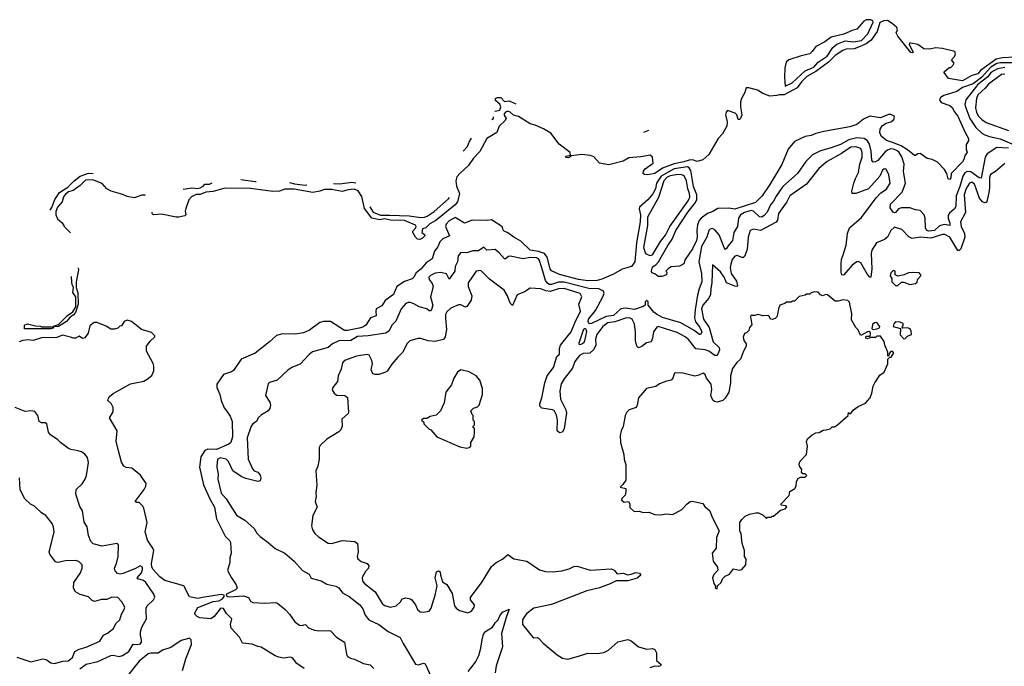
# Model space of a CAD drawing. Extents: x 2206940 to 2356632, y 511582 to 673215.
# Tile 46 of 228: x 2239019 to 2247400, y 576770 to 582276. Entities that reach past the tile are written whole.
import ezdxf

# ---------------------------------------------------------------- set-up
doc = ezdxf.new("R2010")
doc.units = 0

msp = doc.modelspace()

# ---------------------------------------------------------------- linework, layer by layer
at = {"layer": '0CON10XD'}
for points in [[(2247595, 581962.8), (2247385, 581952.6), (2247329.7, 581940.3), (2247197.4, 581842.6), (2247175, 581816.2), (2247125, 581800), (2247045, 581756), (2246926, 581775), (2246887.5, 581825), (2246888.3, 581831.7), (2246931.7, 581868.3), (2246945, 581870), (2246967.5, 581895), (2246972.5, 581905), (2246950, 581935), (2246980, 581965), (2246983.3, 581986.7), (2246977.5, 582005), (2246875, 582031.8), (2246815, 582035.3), (2246765, 582025.9), (2246715, 582028.5), (2246665, 582064.6), (2246603.5, 582076.5), (2246593.3, 582075), (2246588.8, 582065), (2246620, 582005), (2246620, 581995), (2246605, 581996.7), (2246492.5, 582135), (2246480, 582165), (2246489.5, 582190.5), (2246485, 582210), (2246445.6, 582245), (2246405, 582267.9), (2246375, 582266.7), (2246339.2, 582250.8), (2246317.1, 582175), (2246267.2, 582102.8), (2246225, 582070), (2246159, 582041), (2246123.2, 582026.8), (2246055, 582025.3), (2246025, 582014.6), (2245959.8, 581970.2), (2245905, 581913.8), (2245795, 581835.6), (2245718.2, 581791.8), (2245673.8, 581746.2), (2245635.8, 581695), (2245525, 581636), (2245485, 581637.5), (2245465, 581630), (2245405, 581624.2), (2245345, 581648.5), (2245300, 581675), (2245225, 581697.1), (2245203.8, 581695), (2245191.3, 581655), (2245162.3, 581605), (2245154.7, 581575.3), (2245153.8, 581533.8), (2245166.9, 581465), (2245155.7, 581435), (2245145, 581426.7), (2245135, 581427.5), (2245122.9, 581465), (2245110.2, 581480.2), (2245045, 581502.2), (2245032, 581488), (2245026.6, 581465), (2245042.1, 581405), (2245039.2, 581370.8), (2245001.1, 581305), (2244964.5, 581265.5), (2244885, 581129.6), (2244835, 581082.7), (2244785, 581069.7), (2244745, 581081.5), (2244719, 581081), (2244672.9, 581065), (2244590.4, 581049.6), (2244489.3, 581010.7), (2244425, 580966.9), (2244365, 580956.2), (2244337, 580957), (2244327.5, 580965), (2244328.8, 580985), (2244342, 581005), (2244410, 581055), (2244406.7, 581105), (2244385, 581123.8), (2244305, 581108.5), (2244205, 581100), (2244155, 581070.5), (2244035, 581040.3), (2243955.6, 581055), (2243907.4, 581107.4), (2243879.1, 581120.9), (2243803.1, 581126.9), (2243712.5, 581117.5), (2243702.5, 581105), (2243685, 581100), (2243662.5, 581105), (2243670, 581115), (2243707.5, 581122.5), (2243704.2, 581145), (2243611.1, 581215), (2243538.9, 581308.9), (2243477.4, 581347.4), (2243407.6, 581377.6), (2243365, 581389.1), (2243265, 581450.5), (2243222.2, 581462.2), (2243195, 581490), (2243175, 581496), (2243155, 581488.5), (2243141.8, 581475), (2243141.8, 581461.8), (2243159.4, 581435), (2243148.2, 581415), (2243100.8, 581369.2), (2243081.2, 581315), (2242994.7, 581265.3), (2242935.5, 581154.5), (2242883.2, 581096.8), (2242838.7, 581035), (2242769.8, 580970.2), (2242741, 580939), (2242730.6, 580905), (2242737.9, 580857.9), (2242761.6, 580795), (2242745, 580723.9), (2242725, 580698.7), (2242561.5, 580565), (2242511.5, 580538.5), (2242475, 580502.5), (2242447.5, 580495), (2242442, 580465), (2242465, 580446.7), (2242467.1, 580435), (2242448, 580415), (2242425, 580405.6), (2242405, 580408.6), (2242387.5, 580425), (2242366, 580465), (2242366.2, 580475), (2242390, 580505), (2242393.3, 580515), (2242387, 580527), (2242295, 580567.1), (2242175, 580570), (2242125, 580579.2), (2242085, 580572.5), (2242016.7, 580585), (2241955, 580668.8), (2241931.4, 580771.4), (2241899.4, 580819.4), (2241865, 580832.1), (2241815, 580828.6), (2241785, 580819.2), (2241765, 580813.6), (2241675, 580830), (2241615, 580831.5), (2241575, 580814.6), (2241515, 580805.8), (2241355, 580833.2), (2241277.2, 580832.8), (2241230, 580815), (2241175, 580813.8), (2240985, 580840), (2240765, 580841.4), (2240665, 580813.8), (2240605, 580808.6), (2240555, 580788.6), (2240522.1, 580787.9), (2240480.9, 580769.1), (2240458.9, 580741.1), (2240432.2, 580667.8), (2240428.1, 580645), (2240433.3, 580615), (2240423.9, 580606.1), (2240375, 580594.6), (2240350, 580595), (2240225, 580619.2), (2240160, 580615), (2240149.3, 580619.3), (2240147.7, 580632.3), (2240147.8, 580636.7)], [(2245535, 581710), (2245595, 581737.5), (2245705, 581841.4), (2245778.2, 581871.8), (2245816.2, 581915), (2245891.2, 581965), (2245940.9, 582039.1), (2245975, 582068.6), (2246045, 582094.6), (2246115, 582088.5), (2246185, 582099.1), (2246238.5, 582155), (2246284.2, 582255), (2246282, 582265), (2246264, 582274), (2246225, 582276.1), (2246205, 582264), (2246145.4, 582194.6), (2246106, 582185), (2246035, 582151.9), (2245925, 582127.4), (2245872.1, 582087.9), (2245795, 582047.1), (2245765.9, 582004.1), (2245745, 581985.3), (2245672.2, 581967.8), (2245565, 581934.2), (2245542.5, 581915), (2245531.8, 581865), (2245528, 581788), (2245535, 581710)], [(2247487.8, 581907.8), (2247365, 581908.8), (2247335, 581902.1), (2247285, 581871), (2247205, 581783.8), (2247135, 581729.3), (2247045, 581697.7), (2246995, 581664.1), (2246885, 581630), (2246857.4, 581612.6), (2246848.6, 581595), (2246862.2, 581572.2), (2246935, 581545.4), (2246959.5, 581525), (2246973.6, 581493.6), (2247005, 581454.3), (2247066.5, 581316.5), (2247096.5, 581265), (2247094.3, 581245.7), (2247076.1, 581213.9), (2247076, 581175), (2247083, 581147), (2247064.2, 581115.8), (2247055.6, 581085), (2247043.5, 581065), (2246947.5, 580965), (2246945, 580930), (2246935, 580916.7), (2246922.3, 580922.3), (2246910, 580965), (2246890.2, 581000.2), (2246832.3, 581062.3), (2246785, 581084.5), (2246744.6, 581094.6), (2246685, 581135.8), (2246665, 581133.8), (2246645, 581118.8), (2246635, 581120), (2246576.8, 581166.7), (2246521.4, 581201.4), (2246449.5, 581229.5)], [(2247405, 581869.9), (2247342, 581858), (2247285, 581826.2), (2247259.9, 581790.1), (2247175.9, 581725), (2247071.2, 581595), (2247064.7, 581555.3), (2247072.2, 581525), (2247107.1, 581435), (2247156.8, 581356.8), (2247210.1, 581310.1), (2247235, 581296.1), (2247275, 581281.4), (2247365, 581262.9), (2247465, 581219.3)], [(2247405, 581813), (2247375, 581809.1), (2247265, 581726.6), (2247235, 581689), (2247175, 581636.3), (2247163.5, 581605), (2247154.1, 581525), (2247162.8, 581485), (2247179.8, 581455), (2247208.4, 581425), (2247245, 581401.1), (2247435, 581331.6)], [(2243063.3, 581497.8), (2243065, 581497.5), (2243105, 581506), (2243114.3, 581534.3), (2243105.6, 581555.6), (2243069.2, 581589.2), (2243069.2, 581605), (2243085.5, 581614.5), (2243115, 581612.9), (2243145, 581578.8), (2243185, 581583.8), (2243243.2, 581558.2)], [(2246449.5, 581229.5), (2246397.6, 581247.6), (2246351.2, 581285), (2246339.4, 581315), (2246342.9, 581345), (2246364.3, 581375.7), (2246395, 581393.8), (2246435, 581406), (2246458.8, 581425), (2246466, 581445), (2246463.3, 581455), (2246435, 581468.8), (2246415, 581467.5), (2246345, 581440), (2246255, 581455.8), (2246201.2, 581428.8), (2246144, 581385), (2246085, 581362.9), (2245865, 581323.5), (2245795, 581307.3), (2245755, 581289.1), (2245705, 581282.2), (2245615, 581237.8), (2245559.4, 581175), (2245506.5, 581043.5), (2245405, 580873.1), (2245340.4, 580775), (2245281.4, 580718.6), (2245105, 580663), (2245055, 580671.1), (2244962.8, 580667.2), (2244918.5, 580641.5), (2244873.1, 580626.9), (2244820, 580585), (2244801.8, 580565), (2244789.4, 580530.6), (2244782.6, 580485), (2244785.9, 580425), (2244778.8, 580395), (2244745, 580324), (2244684.4, 580235), (2244672.2, 580197.8), (2244635, 580177.5), (2244565, 580171.2), (2244541.2, 580158.8), (2244520, 580135), (2244527.5, 580125), (2244525, 580102.5), (2244485, 580090), (2244455, 580090), (2244425, 580112.5), (2244400.7, 580120.7), (2244396.2, 580135), (2244405, 580171.4), (2244435, 580188.1), (2244456.2, 580213.8), (2244536, 580354), (2244571.7, 580408.3), (2244605, 580479.7), (2244705, 580636.3), (2244771, 580719), (2244781.9, 580745), (2244783, 580785), (2244754.6, 580855), (2244731.4, 580991.3), (2244718.8, 581015), (2244703.9, 581023.9), (2244588.6, 581005), (2244479.4, 580945), (2244439.9, 580885), (2244430.9, 580835), (2244407.7, 580792.3), (2244365, 580741.7), (2244295, 580680), (2244292.5, 580665), (2244303.8, 580615), (2244301.9, 580555), (2244268.3, 580375), (2244256.1, 580215), (2244226.3, 580173.7), (2244147.2, 580152.8), (2244075, 580109.7), (2243975, 580065.6), (2243935.7, 580054.2), (2243855, 580053.8), (2243775, 580063), (2243615, 580106.9), (2243545, 580138.1), (2243533.9, 580155), (2243508.6, 580255), (2243485.4, 580285), (2243435, 580303.6), (2243365, 580313.5), (2243285, 580391.1), (2243225, 580424.5), (2243175, 580462.5), (2243144, 580475), (2243134.4, 580485), (2243128.1, 580508.1), (2243115, 580521.5), (2243035, 580571.2), (2243002.7, 580567.3), (2242870.4, 580569.6), (2242805, 580542.5), (2242725, 580592.3), (2242675, 580562.9), (2242649.1, 580535), (2242644.2, 580515), (2242677.1, 580435), (2242620.9, 580409.1), (2242595.7, 580384.3), (2242577.7, 580342.3), (2242549.3, 580305), (2242529.4, 580240.6), (2242478.4, 580205), (2242436, 580154), (2242395, 580120), (2242375.2, 580084.8), (2242359.6, 580070.4), (2242295, 580048.1), (2242230.6, 580005), (2242200.9, 579935), (2242130, 579885), (2242100.8, 579839.2), (2242054.7, 579815), (2242050.2, 579795), (2242054.5, 579755), (2242005, 579738), (2241964.7, 579675), (2241941.1, 579658.9), (2241909.6, 579650.4), (2241808.7, 579628.7), (2241785, 579629.5), (2241665, 579706), (2241605, 579707.1), (2241575, 579697.4), (2241485, 579633.3), (2241435, 579610.9), (2241365, 579597.6), (2241255, 579600.8), (2241205, 579587.8), (2241146.7, 579533.3), (2241023.2, 579436.8), (2240905, 579384.6), (2240839.6, 579290.4), (2240821.9, 579278.1), (2240755.4, 579254.6), (2240698.5, 579171.5), (2240696.5, 579145), (2240722.7, 579085), (2240733.4, 579033.4), (2240760.7, 578970.7), (2240778.5, 578945), (2240811.5, 578901.5), (2240826.8, 578855), (2240831.5, 578725), (2240815.3, 578674.7), (2240798.8, 578661.2), (2240695, 578617), (2240621.5, 578618.5), (2240595, 578608.8), (2240561.2, 578555), (2240549.6, 578465), (2240584.1, 578314.1), (2240637.1, 578197.1), (2240678.8, 578125), (2240693.8, 578025), (2240768.3, 577878.3), (2240805, 577842.9), (2240813.6, 577825), (2240820.6, 577735), (2240808.1, 577695), (2240808.8, 577655), (2240788.8, 577585), (2240823.2, 577523.2), (2240861.9, 577465), (2240869.4, 577435), (2240857.3, 577422.7), (2240780.6, 577385), (2240775.7, 577375), (2240784.2, 577365), (2240805, 577360.9), (2240925, 577369.6), (2240966.7, 577355), (2240985, 577323.8), (2241003.5, 577313.5), (2241105, 577307.8), (2241195, 577313.1), (2241215, 577306.9), (2241278.1, 577255), (2241316, 577215), (2241360.3, 577150.3), (2241400.3, 577120.3), (2241422.3, 577117.7), (2241445, 577126.2), (2241453.9, 577123.9), (2241478.3, 577098.3), (2241527.6, 577077.6), (2241565, 577071.8), (2241645, 577076.5), (2241665, 577071.4), (2241715, 577017.5), (2241783.3, 576975), (2241800, 576875), (2241808.8, 576855), (2241835, 576838.6), (2241869.8, 576829.8), (2241945, 576793.3), (2242001.9, 576781.9), (2242035, 576752.5)], [(2243036.9, 581425.2), (2243052.9, 581435), (2243051.8, 581449.6)], [(2244331.5, 581318.1), (2244373.8, 581336.6)], [(2246206.9, 581265), (2246145, 581269.6), (2246077.5, 581252.5), (2246005, 581214.3), (2245925, 581183.6), (2245835, 581158.9), (2245768.1, 581125), (2245710.7, 581069.3), (2245640, 580965), (2245514.7, 580855), (2245457.4, 580772.6), (2245435, 580729.6), (2245409.5, 580700.5), (2245381.7, 580638.3), (2245355, 580609.4), (2245335, 580596), (2245315, 580597.8), (2245266.1, 580645), (2245245, 580650.7), (2245187.5, 580635), (2245153.5, 580615), (2245136.6, 580585), (2245130, 580515), (2245098.2, 580465), (2245086.2, 580395), (2245048.3, 580351.7), (2245035, 580328), (2245025, 580318), (2245020.9, 580320.9), (2244973.5, 580443.5), (2244937.4, 580487.4), (2244915, 580497.7), (2244895, 580492.1), (2244885, 580481.9), (2244869.3, 580425), (2244823.3, 580345), (2244800.6, 580215), (2244822.3, 580115), (2244826.7, 580043.3), (2244801.8, 579985), (2244789.1, 579930.9), (2244767.5, 579805), (2244763.6, 579736.4), (2244772.9, 579702.9), (2244805, 579660.5), (2244823, 579625), (2244824.8, 579615), (2244815, 579596.7), (2244804.5, 579595), (2244759.9, 579629.9), (2244645.5, 579695), (2244490.9, 579740.9), (2244438.2, 579768.2), (2244416.2, 579786.2), (2244370, 579845), (2244369.2, 579875), (2244355, 579885.6), (2244342.5, 579875), (2244342.5, 579845), (2244327.3, 579832.7), (2244252.9, 579807.1), (2244175, 579819.8), (2244135, 579815.3), (2244075, 579758.3), (2244012.2, 579747.8), (2243885, 579688), (2243867.7, 579687.7), (2243858.2, 579705), (2243861.8, 579725), (2243919.1, 579800.9), (2243983.1, 579915), (2243993.5, 579945), (2243988.9, 579965), (2243950, 579985), (2243865, 579986.7), (2243655, 580042.1), (2243605, 580039.9), (2243545, 580021.6), (2243525, 580022.2), (2243507.9, 580035), (2243496.2, 580055), (2243471.2, 580135), (2243445, 580226.2), (2243435, 580240.2), (2243417.5, 580247.5), (2243365, 580251.7), (2243305, 580240), (2243195, 580262.6), (2243180.4, 580259.6), (2243155, 580239.2), (2243145, 580240.8), (2243101.2, 580291.2), (2243065, 580318.1), (2242995, 580314), (2242968.8, 580338.8), (2242925, 580309.1), (2242875, 580307.2), (2242825, 580290.2), (2242775, 580292.7), (2242750.5, 580265), (2242746.5, 580215), (2242726.9, 580175), (2242724.2, 580135), (2242675, 580067.5), (2242650.8, 580110.8), (2242604, 580124), (2242555, 580118.5), (2242515, 580098.8), (2242501.1, 580085), (2242505.6, 580065), (2242531.2, 580031.2), (2242539.5, 580005), (2242517.1, 579915), (2242535.8, 579845), (2242525, 579807.5), (2242515, 579797.5), (2242505, 579797.5), (2242485, 579813.3), (2242420.8, 579830.8), (2242375, 579857.5), (2242345, 579867.1), (2242325, 579869.4), (2242305, 579860), (2242267.5, 579815), (2242220.9, 579709.1), (2242187.8, 579675), (2242163.1, 579626.9), (2242135, 579606.7), (2241985, 579583.3), (2241895, 579578.8), (2241836.7, 579543.3), (2241735, 579540.5), (2241683, 579517), (2241645, 579484.3), (2241512.8, 579447.2), (2241484, 579425), (2241406.3, 579343.7), (2241342, 579318), (2241305, 579294.3), (2241212, 579208), (2241145, 579186), (2241134.2, 579175.8), (2241112, 579075), (2241149.5, 579019.5), (2241153.6, 578993.6), (2241148, 578965), (2241135.5, 578944.5), (2241077.3, 578912.7), (2241048.8, 578885), (2241034.2, 578855.8), (2241003.8, 578835), (2240988.8, 578815), (2240954.3, 578714.3), (2240964.4, 578535), (2241001.2, 578451.2), (2241015.9, 578435.9), (2241045, 578422.5), (2241065, 578396.7), (2241072, 578375), (2241065, 578350), (2241045, 578343.8), (2240945, 578369.2), (2240905, 578387.1), (2240833.8, 578435), (2240796.7, 578515), (2240777.5, 578535), (2240725, 578544.5), (2240707.1, 578535), (2240699.5, 578515), (2240697.8, 578465), (2240710, 578405), (2240704.5, 578365), (2240734.6, 578245), (2240777.1, 578195), (2240865, 578056.2), (2240934.5, 578014.5), (2241014.2, 577945), (2241036.9, 577905), (2241065, 577874.4), (2241135.4, 577825.4), (2241192.8, 577772.8), (2241275, 577734), (2241355, 577666.2), (2241427.5, 577585), (2241483.3, 577555), (2241501.2, 577521.2), (2241585, 577496.9), (2241635, 577470.6), (2241711.3, 577451.3), (2241735, 577439.2), (2241766.7, 577396.7), (2241822.5, 577365), (2241914, 577294), (2241939.3, 577259.3), (2241959.5, 577205), (2241991.9, 577165), (2242075, 577126.4), (2242155, 577066.7), (2242256.6, 577016.6), (2242284.4, 576965), (2242388.3, 576788.3), (2242415, 576782), (2242455, 576796), (2242470.5, 576790.5), (2242538, 576645)], [(2242793, 581155.7), (2242832.1, 581195), (2242845, 581232), (2242865.2, 581267)], [(2247435, 581181.9), (2247335, 581189), (2247255.5, 581134.5), (2247235.9, 581104.1), (2247202.1, 580927.9), (2247185, 580929.5), (2247115, 580979.2), (2247085, 580982.6), (2247065, 580972), (2247047.8, 580945), (2247022.2, 580855), (2246989.7, 580775), (2246987.6, 580685), (2246974.7, 580665), (2246932.4, 580627.6), (2246922.5, 580607.5), (2246921.9, 580585), (2246935.4, 580544.6), (2246935.6, 580525), (2246888.1, 580531.9), (2246849.5, 580520.5), (2246805, 580482.4), (2246755, 580476.6), (2246737.8, 580485), (2246727.9, 580505), (2246725.7, 580585.7), (2246718.8, 580615), (2246685, 580652), (2246645, 580657.1), (2246595, 580672.9), (2246525, 580674.5), (2246498.6, 580665), (2246474.5, 580635.5), (2246465, 580630.8), (2246455, 580635.8), (2246429.1, 580675), (2246432.7, 580705), (2246531.3, 580808.7), (2246558.5, 580885), (2246542.4, 580982.4), (2246546.6, 581045), (2246527, 581107), (2246505, 581144.7), (2246485, 581162.4), (2246457.5, 581175), (2246435, 581175.6), (2246405.3, 581165), (2246385, 581149.6), (2246323.6, 581076.4), (2246305, 581066.3), (2246283.9, 581063.9), (2246271.2, 581081.2), (2246265.8, 581155.8), (2246253.3, 581215), (2246234.9, 581244.9), (2246206.9, 581265)], [(2247405, 581051.2), (2247325, 580984), (2247282.8, 580957.2), (2247275, 580932.5), (2247274.3, 580845.7), (2247268, 580805), (2247251.5, 580728.5), (2247245, 580718.1), (2247235, 580715.5), (2247215, 580724.6), (2247188.9, 580755), (2247145, 580875.4), (2247125, 580891.6), (2247104.8, 580885.2), (2247075, 580837.5), (2247059.1, 580785), (2247068.3, 580635), (2247026.6, 580555), (2247033.3, 580515), (2247061.6, 580455), (2247064.7, 580425), (2247028.7, 580325), (2247015, 580310.7), (2247005, 580311.8), (2246935, 580422.9), (2246895, 580446.9), (2246875, 580446.4), (2246775, 580417.2), (2246686, 580424), (2246615, 580412.5), (2246588.4, 580428.4), (2246528.8, 580488.8), (2246465, 580508.9), (2246435, 580482.2), (2246405, 580423.6), (2246380.8, 580405), (2246311.6, 580375), (2246273.7, 580315), (2246266.8, 580285), (2246272.2, 580155), (2246265, 580083.8), (2246255, 580084), (2246235, 580105.6), (2246177.8, 580205), (2246155, 580216.9), (2246144, 580215), (2246105.5, 580184.5), (2246035, 580103.8), (2246025, 580100), (2246016.7, 580105), (2246010, 580125), (2246010, 580195), (2246014.6, 580235.4), (2246028.2, 580275), (2246053.5, 580356.5), (2246064.7, 580455.3), (2246081.2, 580505), (2246185, 580590.7), (2246310.1, 580759.9), (2246348.8, 580801.2), (2246396, 580834), (2246429.5, 580885), (2246415.8, 580955), (2246394, 581004), (2246377.5, 581005), (2246363.3, 580995), (2246341.5, 580945), (2246244.4, 580835), (2246135, 580795.4), (2246105.7, 580795.7), (2246101.8, 580815), (2246120.5, 580885), (2246133.5, 580925), (2246159.6, 580975), (2246169, 581045), (2246190, 581105), (2246191.2, 581145), (2246177.9, 581177.9), (2246135, 581194.4), (2246095, 581189.8), (2246015, 581136.1), (2245891, 581069), (2245821.3, 581008.7), (2245716.7, 580875), (2245574.5, 580775.5), (2245550, 580725), (2245476.7, 580625), (2245469.8, 580570.2), (2245458.9, 580551.1), (2245325, 580482.1), (2245265, 580492.4), (2245237.6, 580482.4), (2245220.5, 580425), (2245210.8, 580319.2), (2245189.8, 580260.2), (2245175, 580249.1), (2245125, 580267.2), (2245105, 580263.5), (2245084.3, 580235), (2245071, 580195), (2245065.7, 580165), (2245074.5, 580114.5), (2245120.9, 580050.9), (2245128.9, 580011.1), (2245124.7, 580005.3), (2245105, 580006.5), (2245036.1, 580035), (2245015.2, 580085), (2244985, 580127.9), (2244915, 580190), (2244911.6, 580038.4), (2244900.8, 579985), (2244898.5, 579935), (2244884.8, 579905), (2244833.7, 579845), (2244822, 579815), (2244839.3, 579725), (2244887.2, 579655), (2244922.6, 579532.6), (2244973.8, 579483.8), (2244975.2, 579465), (2244961.8, 579428.2), (2244952.2, 579417.8), (2244935, 579415.6), (2244885, 579452.5), (2244855, 579464.7), (2244775, 579474.7), (2244711.8, 579551.8), (2244684.8, 579574.8), (2244615, 579611.6), (2244455, 579664.4), (2244442.3, 579657.7), (2244413, 579617), (2244406.2, 579565), (2244395, 579534), (2244355, 579525.6), (2244315, 579493.1), (2244285, 579482), (2244272, 579495), (2244261.4, 579545), (2244260.9, 579615), (2244252.2, 579685), (2244233.5, 579725), (2244215, 579735.8), (2244185, 579737.2), (2244085.8, 579704.2), (2244025, 579695.6), (2243982.1, 579665), (2243932.4, 579595), (2243920, 579555), (2243922.7, 579505), (2243905, 579466.9), (2243872.7, 579437.2), (2243815, 579433.5), (2243785, 579415.8), (2243745.2, 579365), (2243725, 579307.9), (2243655, 579218.4), (2243629.3, 579175), (2243616.8, 579115), (2243622.7, 579045), (2243667.7, 578955), (2243674.8, 578925), (2243653.5, 578796.5), (2243640, 578765), (2243615, 578756.9), (2243594.4, 578774.4), (2243596.7, 578865), (2243587.6, 578907.6), (2243567.2, 578947.2), (2243554.2, 578954.2), (2243465, 578966.9), (2243446.4, 578985), (2243446.8, 579005), (2243464.5, 579055), (2243490, 579185), (2243508.6, 579245), (2243561.8, 579315), (2243591.4, 579408.6), (2243613, 579427), (2243613.8, 579475), (2243622.4, 579505), (2243713.1, 579616.9), (2243744.4, 579695.6), (2243792.9, 579795), (2243778.6, 579855), (2243802.9, 579915), (2243789.2, 579945), (2243655, 579988.6), (2243605, 579985.6), (2243535, 579962.9), (2243497.1, 579967.1), (2243455, 579984.4), (2243365, 579990.8), (2243315, 579958), (2243255, 579932), (2243215, 579841.2), (2243193.5, 579863.5), (2243172.7, 579925), (2243142.7, 579972.7), (2243017.6, 580067.6), (2242945, 580140), (2242904, 580135), (2242837.1, 580035), (2242837.8, 580005), (2242867.5, 579925), (2242861.7, 579888.3), (2242838.6, 579855), (2242826.2, 579833.8), (2242815, 579826.9), (2242775, 579846.9), (2242755, 579847.8), (2242689.4, 579820.6), (2242655, 579788.2), (2242644.8, 579765), (2242642.5, 579735), (2242651, 579639), (2242639.6, 579575), (2242627.6, 579552.4), (2242555.2, 579534.8), (2242495, 579540.4), (2242435, 579560.3), (2242407.1, 579562.9), (2242339.1, 579540.9), (2242315, 579516.2), (2242281.4, 579445), (2242236.9, 579403.1), (2242186.3, 579343.7), (2242146.2, 579283.8), (2242128.3, 579271.7), (2242075, 579254), (2242044.1, 579254.1), (2242025, 579261.2), (2242010.8, 579295), (2242021.2, 579348.8), (2242016.7, 579375), (2241995, 579419.2), (2241975.5, 579425.5), (2241885, 579411.8), (2241785, 579374.4), (2241765.6, 579355), (2241755, 579300), (2241729.4, 579245), (2241725.6, 579194.4), (2241683.8, 579145), (2241678.8, 579125), (2241696.1, 579096.1), (2241715, 579080), (2241786.1, 579076.1), (2241808.3, 579058.3), (2241819.2, 578935), (2241815, 578923.8), (2241762, 578875), (2241763.8, 578815), (2241753.3, 578785), (2241735, 578766.7), (2241635, 578703.3), (2241578.3, 578651.7), (2241567.7, 578632.3), (2241568, 578535), (2241556.8, 578473.2), (2241540, 578435), (2241547.1, 578315), (2241538.8, 578245), (2241543.3, 578215), (2241533.8, 578175), (2241550, 578125), (2241514, 578055), (2241504.2, 577965), (2241511.2, 577931.2), (2241530.5, 577900.5), (2241562.1, 577872.1), (2241645, 577820), (2241675, 577817.1), (2241765, 577841.5), (2241871.7, 577831.7), (2241895.6, 577815), (2241901.1, 577745), (2241891.9, 577705), (2241898.6, 577685), (2241925, 577662.9), (2241976.7, 577645), (2241990, 577625), (2241987.5, 577605), (2241963.5, 577576.5), (2241934.6, 577525.4), (2241938.6, 577495), (2241955, 577474.2), (2242044, 577404), (2242105, 577306), (2242125, 577288.6), (2242175, 577274.3), (2242224, 577286), (2242261.7, 577318.3), (2242276.1, 577343.9), (2242305, 577353.8), (2242344.1, 577344.1), (2242356.7, 577335), (2242388.8, 577295), (2242406.2, 577255), (2242427.5, 577235), (2242455, 577231.2), (2242505, 577240), (2242521.2, 577265), (2242555.8, 577375), (2242573.3, 577455), (2242556.7, 577525), (2242567.5, 577575), (2242585, 577582.5), (2242597.5, 577575), (2242600, 577545), (2242619.3, 577489.3), (2242655.8, 577465.8), (2242699.5, 577389.5), (2242720, 577285), (2242735, 577266.7)], [(2239280, 580654.6), (2239293, 580677), (2239318.8, 580745), (2239358.8, 580805), (2239429.5, 580850.5), (2239482, 580905), (2239533.8, 580945), (2239605, 580968.6), (2239644.9, 580966.7)], [(2244382.8, 580267.2), (2244405, 580273.8), (2244473.9, 580386.1), (2244515, 580440.3), (2244553.6, 580516.4), (2244707.9, 580735), (2244722.3, 580765), (2244721.9, 580795), (2244707.2, 580837.2), (2244695.7, 580905), (2244675, 580947.2), (2244655.9, 580955.9), (2244625, 580957.4), (2244555, 580947.1), (2244531, 580935), (2244502.1, 580905), (2244457, 580763), (2244362.3, 580595), (2244362.2, 580525), (2244330.2, 580335), (2244345, 580286.2), (2244382.8, 580267.2)], [(2240091.5, 580778.7), (2240085, 580781.4), (2240058.6, 580781.4), (2239995, 580759.2), (2239935, 580771.4), (2239898.3, 580788.3), (2239796.7, 580815), (2239761.2, 580835), (2239720.3, 580880.3), (2239642.6, 580912.6), (2239579.4, 580910.6), (2239533.3, 580865), (2239475, 580821.2), (2239435, 580810), (2239410, 580790), (2239392.7, 580767.3), (2239381.2, 580725), (2239340, 580680), (2239327, 580643), (2239325.7, 580615), (2239341.2, 580581.2), (2239380, 580545), (2239402, 580512), (2239452.3, 580459.8)], [(2240410.4, 580831.6), (2240485, 580845.6), (2240535, 580838.6), (2240555.7, 580844.3), (2240580.6, 580859.4), (2240595, 580876.7), (2240635, 580876), (2240656.6, 580886.9)], [(2240900.5, 580914.4), (2241025, 580898.9), (2241031.6, 580899.1)], [(2241315.8, 580889.4), (2241357.7, 580877.7), (2241448.3, 580868.3), (2241462.1, 580871.1)], [(2241689.5, 580882.5), (2241745, 580878.5), (2241845, 580891.9), (2241881, 580887.7)], [(2241999.5, 580683.6), (2242027.9, 580637.9), (2242091.3, 580611.3), (2242170.3, 580610.3), (2242335, 580605.4), (2242435, 580592), (2242465.3, 580594.7), (2242487.3, 580602.7), (2242547.1, 580642.9), (2242669.4, 580750.6), (2242677.4, 580762.4)], [(2239516, 580164.5), (2239518.8, 580145), (2239500, 580045), (2239500, 579995), (2239515, 579950), (2239517.1, 579855), (2239495, 579783.3), (2239475, 579760), (2239447.7, 579742.3), (2239416.7, 579705), (2239387.5, 579685), (2239350, 579665), (2239310, 579660), (2239305, 579650), (2239285, 579644), (2239060, 579645), (2239060, 579675), (2239085, 579687.5), (2239155, 579670), (2239195, 579667.5), (2239205, 579660), (2239310, 579660), (2239315, 579670), (2239348.3, 579681.7), (2239425, 579756.2), (2239470.7, 579789.3), (2239497.5, 579832.5), (2239497.5, 579915), (2239473, 579953), (2239477.5, 579995), (2239465, 580020), (2239462.5, 580042.5), (2239461, 580088.6)], [(2246495, 580012.5), (2246525, 580040), (2246545, 580040), (2246595, 580020), (2246645, 580030), (2246658.3, 580041.7), (2246660, 580065), (2246690, 580095), (2246690, 580105), (2246675, 580120), (2246615, 580122.5), (2246585, 580120), (2246547, 580103), (2246495, 580093.3), (2246470, 580105), (2246470, 580135), (2246455, 580140), (2246435, 580120), (2246427.5, 580095), (2246441.7, 580071.7), (2246443.3, 580045), (2246450, 580035), (2246475, 580013.3), (2246495, 580012.5)], [(2244955, 577430), (2244960, 577455), (2244990, 577485), (2245000, 577515), (2245023, 577537), (2245060, 577555), (2245095, 577600), (2245145, 577590), (2245165, 577593.3), (2245200, 577635), (2245201.7, 577681.7), (2245190, 577705), (2245188.8, 577755), (2245170, 577815), (2245159.3, 577899.3), (2245150, 577925), (2245150, 577995), (2245165, 578020), (2245195, 578050), (2245230, 578065), (2245285, 578076.7), (2245307, 578077), (2245348.3, 578058.3), (2245375, 578030), (2245385, 578040), (2245415, 578040), (2245425, 578050), (2245435, 578050), (2245495, 578100), (2245535, 578110), (2245548.3, 578128.3), (2245537, 578137), (2245501.7, 578141.7), (2245500, 578155), (2245570, 578225), (2245575, 578260), (2245616.7, 578283.3), (2245627, 578303), (2245632.5, 578345), (2245645, 578370), (2245665, 578380), (2245705, 578380), (2245720, 578395), (2245705, 578410), (2245685, 578410), (2245673, 578423), (2245677.5, 578445), (2245658, 578475), (2245654.3, 578495), (2245663.1, 578516.9), (2245717.5, 578575), (2245724, 578645), (2245715.8, 578684.2), (2245724, 578706), (2245765, 578742.5), (2245795, 578757.5), (2245825, 578762.5), (2245858.3, 578781.7), (2245885, 578782.5), (2245917, 578793), (2245935, 578810), (2245955, 578810), (2245980, 578825), (2246070, 578905), (2246075, 578930), (2246085, 578920), (2246095, 578922.5), (2246117, 578953), (2246155, 578982.5), (2246218.8, 579011.2), (2246257.5, 579055), (2246272.5, 579095), (2246283.3, 579155), (2246297.5, 579185), (2246340.7, 579249.3), (2246377.5, 579275), (2246407.5, 579345), (2246410, 579385), (2246421.7, 579398.3), (2246438.3, 579401.7), (2246458.3, 579438.3), (2246445, 579450), (2246435, 579450), (2246420, 579435), (2246418.3, 579411.7), (2246410, 579415), (2246410, 579445), (2246383.6, 579503.6), (2246377.5, 579535), (2246345, 579580), (2246315, 579580), (2246305, 579570), (2246265, 579570), (2246235, 579557.5), (2246220, 579565), (2246220, 579575), (2246228.3, 579581.7), (2246258.3, 579581.7), (2246262.5, 579605), (2246255, 579620), (2246235, 579617.5), (2246185, 579590), (2246175, 579590), (2246156.2, 579635), (2246136.2, 579655), (2246099.5, 579719.5), (2246101.2, 579775), (2246089.4, 579839.4), (2246082, 579872), (2246067.5, 579885), (2246025, 579891.9), (2245985, 579878.8), (2245960.7, 579880.7), (2245895, 579932), (2245880, 579935), (2245853.6, 579923.6), (2245835, 579932.5), (2245815, 579956.7), (2245785, 579957.5), (2245755, 579950), (2245745, 579940), (2245715, 579940), (2245705, 579930), (2245655, 579920), (2245615, 579880), (2245595, 579880), (2245585, 579870), (2245545, 579870), (2245531.7, 579858.3), (2245490, 579845), (2245477.5, 579815), (2245470.7, 579769.3), (2245462.5, 579745), (2245448.3, 579731.7), (2245425, 579722.5), (2245410, 579725), (2245402.5, 579745), (2245386.1, 579756.1), (2245345, 579754.2), (2245305, 579766), (2245275, 579756.2), (2245243.3, 579756.7), (2245240, 579745), (2245251.7, 579678.3), (2245230, 579655), (2245225, 579630), (2245205, 579610), (2245190, 579605), (2245178.3, 579571.7), (2245183.3, 579545), (2245202.5, 579515), (2245201.4, 579495), (2245179.6, 579455), (2245154.5, 579385.5), (2245122.5, 579357.5), (2245085.6, 579305), (2245068.2, 579245), (2245070.8, 579185), (2245054.7, 579105), (2245025.2, 579054.8), (2245005, 579034.5), (2244955, 579019.5), (2244933.7, 579023.7), (2244917.7, 579037.7), (2244901.9, 579075), (2244911.7, 579128.3), (2244905, 579173.3), (2244866.2, 579225), (2244853.3, 579255), (2244835.9, 579265.9), (2244801.3, 579248.7), (2244765, 579241.9), (2244665, 579267.5), (2244605, 579270), (2244593.3, 579265), (2244578.8, 579225), (2244565, 579206.7), (2244525, 579198.8), (2244464.2, 579175.8), (2244435, 579153.3), (2244353.3, 579135), (2244287.5, 579055), (2244276.4, 578993.6), (2244266.4, 578973.6), (2244207, 578953), (2244187, 578933), (2244172.5, 578905), (2244156.4, 578813.6), (2244137.5, 578775), (2244130, 578735), (2244132.5, 578675), (2244162.5, 578575), (2244163.3, 578535), (2244177.5, 578485), (2244180, 578425), (2244177.5, 578355), (2244153, 578317), (2244130, 578295), (2244180, 578285), (2244180, 578255), (2244171.7, 578228.3), (2244145, 578200), (2244142.5, 578185), (2244165, 578167.5), (2244200, 578175), (2244212.5, 578155), (2244213, 578123), (2244248.3, 578088.3), (2244290.7, 578090.7), (2244325, 578080), (2244373, 578083), (2244425, 578063.3), (2244475, 578060), (2244525, 578070), (2244575, 578063.8), (2244603.9, 578076.1), (2244655, 578106.7), (2244701.2, 578155), (2244727.3, 578172.7), (2244745.8, 578175.8), (2244835, 578157.5), (2244852.3, 578132.3), (2244893.3, 578095), (2244910, 578045), (2244972.5, 577925), (2244951.7, 577868.3), (2244947.5, 577775), (2244912.5, 577735), (2244922.5, 577665), (2244960, 577615), (2244961.7, 577588.3), (2244927, 577553), (2244916.7, 577525), (2244926.7, 577475), (2244941.7, 577451.7), (2244940, 577435), (2244955, 577430)], [(2241440.6, 576750.6), (2241379.2, 576795), (2241342.4, 576842.4), (2241321.4, 576848.6), (2241265, 576838.8), (2241225, 576848.8), (2241195, 576860), (2241073.3, 576933.3), (2241045, 576938.8), (2240999.1, 576959.1), (2240915, 576967.5), (2240889.1, 577019.1), (2240818.8, 577095), (2240814, 577125), (2240824, 577175), (2240780.4, 577220.4), (2240755, 577263.8), (2240735, 577266.7), (2240725, 577260), (2240674.2, 577195.8), (2240645, 577173.3), (2240553.6, 577183.6), (2240530, 577195), (2240510, 577215), (2240510, 577225), (2240535, 577270.8), (2240665, 577323.3), (2240715, 577327.1), (2240745, 577345.5), (2240760.6, 577365), (2240758.8, 577375), (2240735, 577380.4), (2240575, 577355.3), (2240535, 577347.9), (2240465, 577361.1), (2240416.1, 577456.1), (2240255, 577500.5), (2240211.7, 577531.7), (2240155, 577595.5), (2240145.3, 577615), (2240141.8, 577645), (2240160.4, 577755), (2240153.5, 577775), (2240107.5, 577845), (2240086.9, 577915), (2240105.7, 577995), (2240076.6, 578116.6), (2240068, 578135), (2240035.8, 578165.8), (2240015, 578166.2), (2240001.2, 578175), (2240078, 578275), (2240094, 578305), (2240095.7, 578325.7), (2240046.6, 578396.6), (2239975, 578456.2), (2239925, 578462), (2239904.4, 578474.4), (2239885, 578507.5), (2239856.7, 578616.7), (2239841.7, 578688.3), (2239850, 578775), (2239783.8, 578885), (2239813.9, 578936.1), (2239816, 578975), (2239798.8, 579008.8), (2239770, 579035), (2239772.5, 579045), (2239783.6, 579066.4), (2239815, 579092.5), (2239963.9, 579176.1), (2240075, 579198.8), (2240105.6, 579214.4), (2240143, 579247), (2240160.8, 579285), (2240161.2, 579325), (2240155, 579347.5), (2240097.5, 579455), (2240097.5, 579495), (2240130.7, 579539.3), (2240170, 579575), (2240170, 579585), (2240141.7, 579611.7), (2240055, 579637.5), (2239970, 579705), (2239935, 579717.5), (2239910, 579705), (2239885, 579670), (2239873, 579667), (2239855, 579650), (2239825, 579640), (2239795, 579640), (2239755, 579667.5), (2239675, 579697.5), (2239653, 579697), (2239615, 579670), (2239601.7, 579608.3), (2239575, 579567.5), (2239555, 579562.5), (2239525, 579580), (2239493, 579563), (2239473.6, 579563.6), (2239453, 579573), (2239385, 579588.8), (2239335, 579570), (2239205, 579567.1), (2239135, 579543.3), (2239088.8, 579548.8), (2239045, 579545.8), (2239015, 579534)], [(2246285, 579637.5), (2246315, 579642.5), (2246338.3, 579651.7), (2246340, 579665), (2246315, 579697.5), (2246295, 579696.2), (2246278.3, 579681.7), (2246272.5, 579642.5), (2246285, 579637.5)], [(2246545, 579560), (2246555, 579562.5), (2246575, 579582.5), (2246610, 579595), (2246607.5, 579625), (2246597.5, 579645), (2246575, 579652.5), (2246535, 579650), (2246530, 579655), (2246540, 579675), (2246538.3, 579688.3), (2246515, 579700), (2246475, 579703.3), (2246460, 579685), (2246453, 579663), (2246517.5, 579647.5), (2246513.8, 579593.8), (2246545, 579560)], [(2243785, 579508.9), (2243780.9, 579525), (2243818.5, 579635), (2243825, 579646.5), (2243835, 579646.5), (2243842.5, 579622.5), (2243827.8, 579542.2), (2243820.4, 579525), (2243805, 579513.1), (2243785, 579508.9)], [(2242825, 578627.5), (2242845, 578632.5), (2242860, 578645), (2242860, 578675), (2242887, 578723), (2242890, 578765), (2242890, 578795), (2242880, 578805), (2242880, 578815), (2242890, 578825), (2242890, 578855), (2242880, 578865), (2242880, 578905), (2242870, 578915), (2242860, 578945), (2242881.7, 578968.3), (2242915, 578980), (2242930, 578995), (2242960, 579085), (2242957.5, 579135), (2242937, 579207), (2242905, 579242.5), (2242845, 579276.7), (2242775, 579293.3), (2242745, 579273.8), (2242714.3, 579225), (2242694.1, 579165.9), (2242647.5, 579105), (2242632.5, 579015), (2242600, 578945), (2242565, 578910), (2242513, 578897), (2242485, 578880), (2242455, 578880), (2242440, 578865), (2242458.3, 578848.3), (2242460, 578835), (2242505, 578790), (2242520, 578785), (2242570, 578725), (2242765, 578638.8), (2242825, 578627.5)], [(2239532.4, 576747.6), (2239585, 576787.8), (2239685, 576810.6), (2239795, 576862.1), (2239815, 576864.7), (2239865, 576854.5), (2239895, 576861.5), (2239949.4, 576895), (2239985, 576957.5), (2240025.4, 576954.6), (2240048, 576962), (2240056.7, 576975), (2240056.6, 576993.4), (2240046.5, 577035), (2240046.5, 577065), (2240058.9, 577105), (2240100, 577175), (2240095, 577237.5), (2240094.6, 577265), (2240103.8, 577285), (2240159.5, 577335), (2240168.3, 577358.3), (2240160, 577385), (2240093.9, 577485), (2240071.8, 577501.8), (2240026.2, 577515), (2240019.2, 577525), (2240057.1, 577565), (2240065.3, 577595), (2240063.6, 577615), (2240045, 577626.1), (2240005, 577601.8), (2239898.7, 577561.3), (2239875, 577555.8), (2239850.5, 577560.5), (2239832, 577582), (2239827.3, 577605), (2239844.4, 577645), (2239858.1, 577705), (2239860, 577805), (2239845, 577816.7), (2239722.7, 577792.7), (2239645, 577814.2), (2239625, 577833.8), (2239604.6, 577885), (2239595, 577956.7), (2239567.8, 577997.8), (2239554.5, 578094.5), (2239532.4, 578132.4), (2239497.5, 578235), (2239500.8, 578275), (2239550, 578325), (2239576.2, 578363.8), (2239587.2, 578395), (2239605.5, 578505), (2239597.5, 578547.5), (2239575, 578575.6), (2239545.9, 578595.9), (2239516.4, 578606.4), (2239455, 578615.3), (2239435, 578624.7), (2239366.9, 578675), (2239345, 578698.1), (2239280.9, 578740.9), (2239265.6, 578765), (2239249.2, 578835), (2239235, 578844.2), (2239205, 578844.3), (2239185, 578853.8), (2239174.2, 578905), (2239148.9, 578938.9), (2239115, 578945.6), (2239065, 578939.2), (2238980, 578975)], [(2238995, 576846.8), (2239115, 576807.8), (2239215, 576833.1), (2239245, 576827.1), (2239285, 576800.9), (2239315, 576794.5), (2239385.3, 576814.7), (2239432.7, 576817.3), (2239467.5, 576845), (2239489.2, 576895), (2239525.7, 576915), (2239586.1, 576933.9), (2239701.2, 576985), (2239732, 577035), (2239767.5, 577052.5), (2239817.2, 577092.8), (2239838.9, 577135), (2239872.5, 577165), (2239886.2, 577215), (2239910, 577255), (2239913.6, 577273.6), (2239888.3, 577318.3), (2239855, 577356.2), (2239805, 577359.2), (2239760.3, 577339.7), (2239715, 577338.1), (2239655, 577322.9), (2239635, 577331.4), (2239605, 577360.6), (2239535, 577382.7), (2239495, 577404.4), (2239477.8, 577435), (2239479.4, 577485), (2239535.8, 577565), (2239552, 577605), (2239551.2, 577635), (2239522.7, 577662.7), (2239495, 577670), (2239408.2, 577668.2), (2239345, 577654), (2239325, 577658.8), (2239276.1, 577725), (2239270.4, 577745), (2239275, 577764), (2239311.9, 577915), (2239307.8, 577955), (2239296.8, 577986.8), (2239243, 578053), (2239205, 578077.5), (2239145, 578132.5), (2239111.7, 578151.7), (2239062.5, 578195), (2239023.6, 578273.6), (2239016.4, 578376.4)], [(2242735, 577266.7), (2242762.5, 577245), (2242815, 577230), (2242835, 577226), (2242865, 577238.8), (2242888.8, 577275), (2242890, 577295), (2242856.2, 577335), (2242856.2, 577355), (2242955, 577490), (2243035, 577620), (2243075.9, 577654.1), (2243128.8, 577681.2), (2243175, 577721.2), (2243225.9, 577685.9), (2243335.9, 577665.9), (2243443, 577593), (2243495, 577578), (2243554.5, 577574.5), (2243635, 577583.3), (2243695, 577600), (2243735, 577619.4), (2243765, 577622.9), (2243875, 577588.8), (2244055, 577599.2), (2244080.3, 577590.3), (2244105, 577558.8), (2244155, 577562.9), (2244195, 577549.4), (2244225.4, 577554.6), (2244265, 577569.4), (2244295, 577562), (2244306.2, 577545), (2244275, 577520.5), (2244195, 577497.3), (2244095, 577499.2), (2244045, 577471.4), (2243955, 577438), (2243846.8, 577413.2), (2243545, 577296), (2243395, 577265.6), (2243335, 577218.6), (2243315, 577193.8), (2243300, 577165), (2243300, 577125), (2243385, 577020), (2243395, 577013.3), (2243425, 577016.2), (2243435, 577010), (2243475, 576966.7), (2243595, 576866.7), (2243640.5, 576840.5), (2243685, 576830), (2243776.7, 576856.7), (2243855, 576882), (2243935, 576878), (2243991.7, 576888.3), (2244032.3, 576907.7), (2244110.7, 576979.3), (2244195, 576997.5), (2244225, 576986.2), (2244285, 576936.7), (2244357, 576917), (2244405, 576923.3), (2244424.1, 576914.1), (2244439.2, 576885), (2244440.6, 576820.6), (2244480, 576785), (2244472.5, 576775), (2244455, 576768), (2244425, 576771.2), (2244383.9, 576756.1)], [(2242836.2, 576725), (2242899.2, 576805), (2242927.6, 576862.4), (2242945.6, 576925), (2242954.5, 576995.5), (2242968, 577045), (2242985, 577067.1), (2243045, 577103.8), (2243065, 577139.2), (2243092, 577165), (2243105, 577200), (2243129.5, 577230.5), (2243186.7, 577256.7), (2243159.5, 577185), (2243121.5, 577048.5), (2243129.1, 576935), (2243075.3, 576774.7), (2243066.4, 576715)], [(2240406.2, 576735), (2240434.7, 576835.3), (2240481.3, 576955), (2240478.8, 576995), (2240467.1, 577007.1), (2240455, 577008.2), (2240395, 576990.5), (2240305, 576931.8), (2240235, 576907.3), (2240196.7, 576883.3), (2240135, 576883.3), (2240114, 576876), (2240036.9, 576815), (2239925, 576673.8)]]:
    msp.add_lwpolyline(points, dxfattribs=at)

doc.saveas('drawing.dxf')
